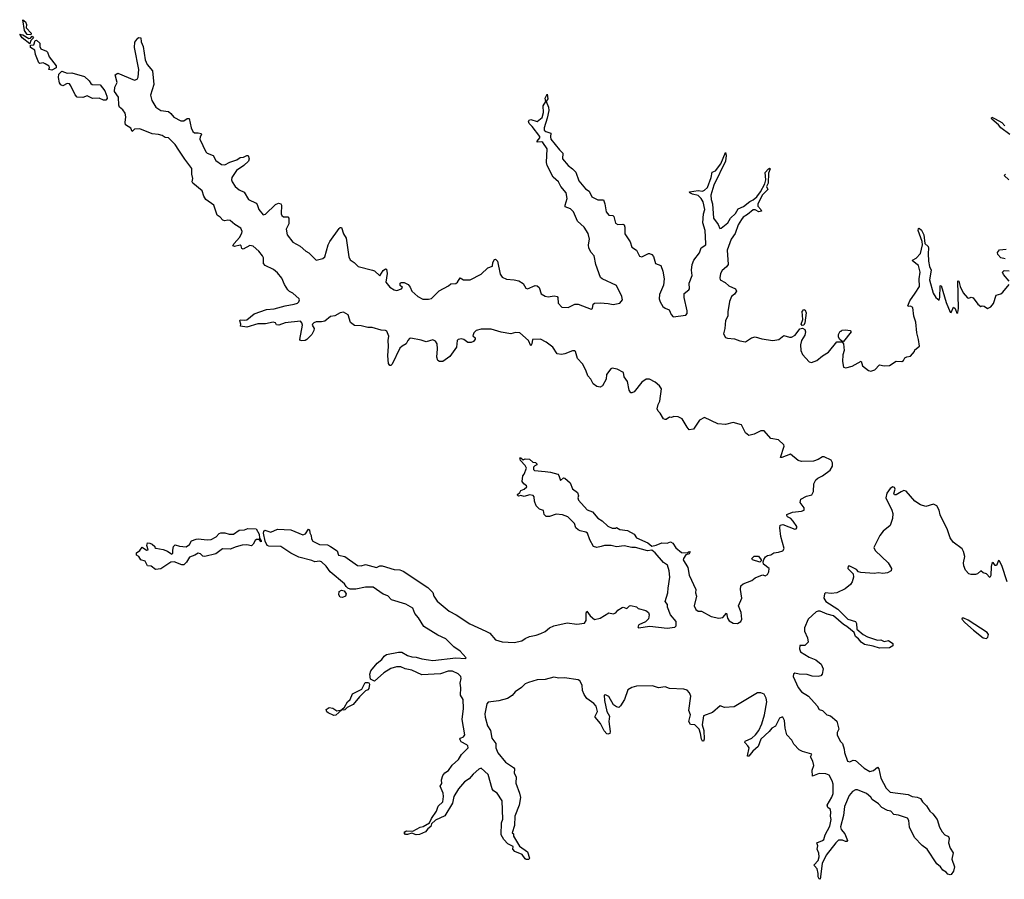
# Model space of a CAD drawing. Extents: x 2219101 to 2444320, y 201258 to 358766.
# Tile 189 of 256: x 2310402 to 2319347, y 322132 to 329938. Entities that reach past the tile are written whole.
import ezdxf

# ---------------------------------------------------------------- set-up
doc = ezdxf.new("R2010")
doc.units = 0

msp = doc.modelspace()

# ---------------------------------------------------------------- linework, layer by layer
at = {"layer": '0CON10XD'}
for points in [[(2310505, 329800), (2310470, 329805), (2310445, 329840), (2310431.7, 329938.3), (2310455, 329920), (2310463.8, 329895), (2310462.5, 329865), (2310506, 329815), (2310505, 329800)], [(2310495, 329720), (2310423.8, 329775), (2310402.5, 329807.5), (2310431.7, 329801.7), (2310485, 329766.7), (2310500, 329770), (2310515, 329790), (2310527, 329773), (2310505, 329750), (2310495, 329720)], [(2310695, 329481.2), (2310667.5, 329485), (2310673.3, 329505), (2310668.8, 329515), (2310635, 329538.5), (2310614.4, 329545.6), (2310585, 329541.2), (2310575, 329547.5), (2310545, 329623.3), (2310541.2, 329661.2), (2310501.2, 329685), (2310501.7, 329708.3), (2310530, 329710), (2310541.7, 329748.3), (2310555, 329752.5), (2310585, 329726.7), (2310586, 329695), (2310593.8, 329675), (2310645, 329652.5), (2310655, 329642.5), (2310671.7, 329601.7), (2310735, 329520), (2310735, 329500), (2310695, 329481.2)], [(2316470.8, 324965), (2316483.5, 324895), (2316544.2, 324765), (2316541.4, 324735), (2316550.8, 324705), (2316529.2, 324615), (2316545, 324581.2), (2316565, 324566.2), (2316595, 324566.2), (2316685, 324520), (2316753, 324503), (2316791.4, 324508.6), (2316825, 324550), (2316834, 324505), (2316849.3, 324479.3), (2316885, 324458.6), (2316925, 324454), (2316952.5, 324475), (2316962.5, 324495), (2316956.7, 324555), (2316932.5, 324615), (2316963.8, 324685), (2316951.2, 324765), (2316955, 324797.5), (2316975, 324816.7), (2317055, 324846.7), (2317085, 324868.8), (2317135, 324892), (2317155, 324896), (2317175, 324888.8), (2317195, 324900), (2317209.4, 324925), (2317210, 324955), (2317158.8, 324995), (2317155.8, 325015), (2317162.5, 325037.5), (2317177.9, 325062.1), (2317195, 325074.3), (2317225, 325078.6), (2317252.7, 325097.3), (2317296.9, 325103.1), (2317334.6, 325115.4), (2317347.5, 325135), (2317316.6, 325245), (2317308.1, 325325), (2317311.9, 325348.1), (2317335, 325355.7), (2317445, 325312), (2317456.7, 325315), (2317461.2, 325325), (2317461.2, 325335), (2317429.2, 325385), (2317408.2, 325408.2), (2317379.2, 325425), (2317370.8, 325435), (2317372, 325445), (2317422.2, 325467.8), (2317505, 325474.7), (2317528.8, 325485), (2317529.1, 325505), (2317494.1, 325555), (2317499.4, 325585), (2317549.8, 325610.2), (2317598.6, 325625), (2317612.9, 325655), (2317617.5, 325725), (2317635, 325759.2), (2317654, 325776), (2317697.1, 325795), (2317765, 325848.5), (2317786.8, 325885), (2317787.5, 325915), (2317775, 325938.8), (2317709.5, 325969.5), (2317695, 325969.2), (2317655, 325944.5), (2317615, 325930.9), (2317505.7, 325925.7), (2317475.6, 325935.6), (2317405, 325994.3), (2317325, 325962.5), (2317315, 325963.8), (2317347.5, 326065), (2317345, 326078.8), (2317295, 326122), (2317225, 326134.3), (2317165, 326204.4), (2317135, 326205.6), (2317075, 326175.5), (2317025, 326162.9), (2316996.8, 326186.8), (2316958.6, 326258.6), (2316885, 326281.9), (2316815, 326261.9), (2316745, 326270), (2316625, 326325.7), (2316577.1, 326302.9), (2316525, 326221.2), (2316485, 326214), (2316465, 326237.5), (2316420, 326315), (2316385, 326332), (2316346.4, 326333.6), (2316325, 326326.7), (2316305, 326328.8), (2316275, 326307.5), (2316265, 326307.1), (2316251.9, 326315), (2316222.1, 326365), (2316202.2, 326385), (2316194.4, 326405), (2316202.2, 326445), (2316217.3, 326475), (2316233.3, 326585), (2316213.8, 326615), (2316175, 326647.7), (2316125, 326673.6), (2316095, 326673.1), (2316055, 326645.6), (2315985, 326560.5), (2315965, 326548.9), (2315955, 326550.6), (2315939.6, 326575), (2315923.1, 326653.1), (2315894.3, 326695), (2315886.9, 326735), (2315830.6, 326765), (2315785, 326772.9), (2315772.9, 326767.1), (2315733.1, 326715), (2315730, 326675), (2315696.2, 326613.8), (2315675, 326601.9), (2315645, 326608), (2315612, 326632), (2315590.9, 326675), (2315564.2, 326705), (2315546.5, 326755), (2315515, 326814.3), (2315471.1, 326861.1), (2315452.9, 326925), (2315445, 326931.1), (2315425, 326931.6), (2315355.4, 326904.6), (2315325, 326897.4), (2315284.2, 326904.2), (2315247.1, 326965), (2315185, 327011.5), (2315133.3, 327036.7), (2315061.2, 327035), (2315055.6, 326994.4), (2315045, 326977.5), (2315025.9, 327025.9), (2314945, 327095.5), (2314907.4, 327097.4), (2314865, 327085.5), (2314775, 327101.6), (2314685, 327127.5), (2314595, 327129.4), (2314548, 327115), (2314528, 327095), (2314518.3, 327068.3), (2314539.3, 327049.3), (2314541.7, 327038.3), (2314525, 327017.5), (2314505, 327007.5), (2314475, 327007.5), (2314437.5, 327035), (2314415, 327040.8), (2314385.9, 327034.1), (2314376.2, 327023.8), (2314370.8, 326965), (2314309.6, 326880.4), (2314246.2, 326835), (2314215, 326833.3), (2314201.4, 326845), (2314192.2, 326875), (2314199.1, 326949.1), (2314195.4, 326995), (2314178.6, 327018.6), (2314155, 327030.4), (2314095, 327014.3), (2314048.9, 327028.9), (2313955, 327046.2), (2313945, 327043.5), (2313927.3, 327025), (2313914.4, 326995.6), (2313876.2, 326975), (2313855.5, 326954.5), (2313785, 326808.8), (2313775, 326798), (2313765, 326798), (2313752.9, 326815), (2313745.6, 326885), (2313752.9, 326975), (2313748.6, 327025), (2313756.7, 327065), (2313738.8, 327108.8), (2313725, 327117.5), (2313685, 327118.1), (2313605, 327142), (2313565, 327144.5), (2313505, 327159.2), (2313445, 327161.4), (2313408.9, 327188.9), (2313387.1, 327257.1), (2313345, 327282.5), (2313315, 327276.9), (2313265, 327249.2), (2313225.7, 327244.3), (2313175, 327202), (2313143.6, 327193.6), (2313096.2, 327196.2), (2313073.8, 327185), (2313062.5, 327175), (2313060.8, 327165), (2313076.2, 327135), (2313074.2, 327115), (2313055, 327078.8), (2313011.2, 327035), (2312995, 327024), (2312965, 327022.5), (2312953.9, 327023.9), (2312946.2, 327035), (2312970.5, 327165), (2312966.9, 327186.9), (2312955, 327199.4), (2312814.4, 327185.6), (2312757, 327163), (2312735, 327168.8), (2312725.6, 327185.6), (2312705, 327192.5), (2312635, 327176.2), (2312565, 327177.5), (2312465, 327146.7), (2312407.5, 327155), (2312412.5, 327175), (2312401.1, 327205), (2312405, 327213.8), (2312445, 327210), (2312465, 327214.2), (2312532.7, 327267.3), (2312645, 327308), (2312715, 327314.2), (2312815, 327341.5), (2312895.5, 327354.5), (2312925.5, 327364.5), (2312938, 327375), (2312945.8, 327395), (2312942, 327405), (2312885.3, 327455.3), (2312855, 327469.6), (2312838.5, 327485), (2312808.6, 327535), (2312785, 327591.2), (2312745, 327639.2), (2312709.3, 327669.3), (2312631.2, 327705), (2312618, 327725), (2312617.5, 327775), (2312609.1, 327795), (2312575, 327837.8), (2312525, 327880.9), (2312492, 327888), (2312433.8, 327853.8), (2312421.7, 327861.7), (2312413.6, 327883.6), (2312405, 327890), (2312355, 327880), (2312340, 327885), (2312350, 327905), (2312398.7, 327961.3), (2312420.3, 327999.7), (2312422.9, 328015), (2312410.7, 328045), (2312357.7, 328077.7), (2312315, 328114.6), (2312291.9, 328118.1), (2312265, 328112.5), (2312247.3, 328117.3), (2312225, 328146.2), (2312195, 328163.8), (2312165, 328253.8), (2312094.6, 328304.6), (2312074.6, 328334.6), (2312058.9, 328385), (2311974.6, 328454.6), (2311970, 328465), (2311974.6, 328495), (2311966.9, 328535), (2311967.4, 328587.4), (2311902, 328672), (2311848.6, 328755), (2311813.8, 328805), (2311755, 328864.5), (2311725, 328868.6), (2311696.3, 328886.3), (2311665, 328895.6), (2311605, 328900.6), (2311495, 328947.9), (2311446.6, 328943.4), (2311425, 328923.3), (2311412.1, 328952.1), (2311363.1, 328985), (2311359.4, 329005), (2311366.7, 329056.7), (2311361.1, 329091.1), (2311340.7, 329120.7), (2311310, 329145), (2311302, 329162), (2311300.8, 329235), (2311264.3, 329285), (2311266.9, 329325), (2311287.3, 329367.3), (2311271.2, 329438.8), (2311295, 329453.3), (2311445, 329389.2), (2311470.6, 329399.4), (2311478.6, 329415), (2311485.6, 329485), (2311445.8, 329685), (2311448, 329735), (2311475, 329770), (2311485, 329775.8), (2311503.6, 329773.6), (2311506.2, 329736.2), (2311523.6, 329696.4), (2311541.2, 329575), (2311561.7, 329531.7), (2311608.8, 329475), (2311621.2, 329348.8), (2311591.7, 329251.7), (2311604.3, 329205), (2311640, 329145), (2311684.2, 329114.2), (2311754.6, 329104.6), (2311777, 329087), (2311803.1, 329053.1), (2311865, 329020.6), (2311895, 329018.5), (2311925, 329041.5), (2311940.9, 329040.9), (2311960, 328955), (2311975, 328923.8), (2311991.4, 328911.4), (2312025, 328912.5), (2312051.2, 328905), (2312054.2, 328895), (2312041.9, 328875), (2312039.1, 328855), (2312095, 328737.5), (2312105, 328727.5), (2312160, 328705), (2312185, 328661.2), (2312235, 328624.4), (2312265, 328619.4), (2312311.2, 328645), (2312375, 328666.5), (2312405, 328687.3), (2312435, 328689.4), (2312465, 328705.8), (2312476.7, 328705), (2312485.8, 328675), (2312480, 328655), (2312440, 328615), (2312371.7, 328568.3), (2312329.2, 328505), (2312326, 328485), (2312332.9, 328465), (2312359.5, 328425), (2312395, 328394.6), (2312441.7, 328371.7), (2312481.2, 328305), (2312551.7, 328271.7), (2312561.2, 328261.2), (2312575, 328216.2), (2312615, 328165.7), (2312635, 328173.1), (2312725, 328261.2), (2312755, 328273.3), (2312775, 328267.5), (2312780, 328255), (2312777.5, 328175), (2312785, 328160), (2312798.3, 328148.3), (2312837, 328147), (2312847.5, 328135), (2312846.7, 328085), (2312824.3, 328035.7), (2312833.8, 327983.8), (2312885, 327917.5), (2312951.1, 327881.1), (2313002.5, 327835), (2313030.3, 327820.3), (2313095, 327754.2), (2313155, 327771.2), (2313173.3, 327785), (2313205.9, 327894.1), (2313221.2, 327925), (2313305, 328042.5), (2313315, 328052.5), (2313325, 328050), (2313343.3, 327995), (2313368, 327955), (2313391.2, 327785), (2313405, 327757.5), (2313442.5, 327735), (2313476.4, 327696.4), (2313606.7, 327665), (2313625, 327657.1), (2313673.9, 327613.9), (2313705, 327662), (2313725, 327676.2), (2313733.6, 327673.6), (2313740.8, 327635), (2313729.2, 327555), (2313765, 327508.9), (2313805.8, 327484.2), (2313830, 327480), (2313870, 327495), (2313880, 327505), (2313857.5, 327525), (2313860, 327545), (2313867, 327553), (2313895, 327553.3), (2313932.5, 327535), (2313950.7, 327510.7), (2313963.6, 327473.6), (2314020, 327425), (2314065, 327401.9), (2314115, 327400), (2314145, 327408), (2314214, 327475), (2314298.3, 327521.7), (2314320, 327540), (2314365, 327542.2), (2314378.6, 327555), (2314405, 327593.3), (2314435, 327576), (2314495, 327577.5), (2314593.5, 327626.5), (2314655, 327684.2), (2314698.3, 327701.7), (2314701.2, 327735), (2314715, 327760), (2314725, 327762.5), (2314743.3, 327745), (2314767.6, 327627.6), (2314785, 327600), (2314825, 327580.8), (2314895, 327576.2), (2314935.9, 327565.9), (2314975, 327543.3), (2315001.6, 327501.6), (2315014.6, 327494.6), (2315085, 327524.3), (2315103, 327523), (2315120.8, 327505), (2315140, 327450), (2315177.1, 327427.1), (2315202, 327422), (2315259.4, 327429.4), (2315285, 327423.3), (2315291.2, 327415), (2315293.1, 327363.1), (2315328.9, 327328.9), (2315386.2, 327323.8), (2315445, 327354.5), (2315475, 327356.5), (2315595, 327309.4), (2315605.8, 327315), (2315613.8, 327355), (2315625, 327363.3), (2315675, 327367.5), (2315747.5, 327362.5)], [(2311165, 329207.7), (2311125, 329224.4), (2311065, 329222.5), (2311015, 329248.2), (2310975, 329230.9), (2310923.8, 329235), (2310905.7, 329255), (2310868.3, 329338.3), (2310855, 329355.8), (2310835, 329357.5), (2310795, 329338), (2310775, 329346.2), (2310764.2, 329365), (2310753.7, 329413.7), (2310757.1, 329442.9), (2310785, 329470), (2310835, 329452.5), (2310875.7, 329455.7), (2310991.2, 329421.2), (2311032.7, 329382.7), (2311048, 329358), (2311061.2, 329351.2), (2311135, 329346.7), (2311175, 329293.3), (2311195, 329242.9), (2311197.1, 329222.9), (2311185, 329208.7), (2311165, 329207.7)], [(2315747.5, 327362.5), (2315795, 327352), (2315855, 327364.3), (2315880, 327395), (2315873.3, 327425), (2315825, 327524), (2315694.6, 327584.6), (2315678.7, 327598.7), (2315635.7, 327715), (2315620.9, 327795), (2315594.6, 327825), (2315572.9, 327865), (2315568.9, 327895), (2315580, 327945), (2315567.4, 327997.4), (2315530, 328055), (2315470.1, 328110.1), (2315434.7, 328195), (2315405, 328220.7), (2315359.4, 328239.4), (2315357.5, 328255), (2315377.3, 328315), (2315366.2, 328365), (2315317.5, 328425), (2315297.5, 328465), (2315249.2, 328509.2), (2315193.7, 328613.6), (2315187.6, 328642.4), (2315194.5, 328765), (2315155, 328822.9), (2315145, 328829.2), (2315102.5, 328825), (2315103.3, 328835), (2315128.8, 328865), (2315128, 328878), (2315059.5, 328969.5), (2315030, 328995), (2315025.5, 329015), (2315029.5, 329025), (2315045, 329031.2), (2315105, 329013.1), (2315150.2, 329049.8), (2315160.3, 329095), (2315159.3, 329155), (2315183.3, 329195), (2315175.6, 329225), (2315195, 329262.5), (2315201.1, 329218.9), (2315185.8, 329194.2), (2315207.5, 329145), (2315208.9, 329115), (2315195, 329043.3), (2315168.5, 328955), (2315168.6, 328935), (2315182.5, 328922.5), (2315229.1, 328909.1), (2315224, 328875), (2315229.2, 328855), (2315305.4, 328755.4), (2315335.5, 328725.5), (2315333.5, 328675), (2315385, 328615.7), (2315425.6, 328585), (2315453.5, 328555), (2315483.1, 328475), (2315543.4, 328403.4), (2315575, 328382.5), (2315601.2, 328331.2), (2315655, 328301.1), (2315705, 328301.4), (2315717.6, 328265), (2315729.1, 328195), (2315754.7, 328164.7), (2315789.8, 328159.8), (2315801.5, 328151.5), (2315815, 328090.8), (2315835, 328077.8), (2315882.5, 328082.5), (2315893.8, 328075), (2315899.4, 328055), (2315900, 327995), (2315949.7, 327919.7), (2315964.2, 327874.2), (2316006.9, 327845), (2316031.8, 327791.8), (2316055, 327785.5), (2316115, 327816.7), (2316125, 327816.2), (2316145.6, 327805.6), (2316159.3, 327789.3), (2316180, 327725), (2316226, 327705), (2316243.7, 327653.7), (2316256.5, 327585), (2316251.2, 327528.8), (2316215.9, 327444.1), (2316212.3, 327402.3), (2316220, 327375), (2316245.8, 327335), (2316265, 327317.5), (2316302.9, 327302.9), (2316320.3, 327260.3), (2316340.5, 327240.5), (2316455, 327254), (2316465, 327270), (2316465.4, 327295), (2316438.9, 327415), (2316438.8, 327451.2), (2316482.5, 327485), (2316487.5, 327495), (2316485.6, 327545), (2316511.2, 327615), (2316505.5, 327665), (2316512.5, 327715), (2316527.8, 327755), (2316577.3, 327822.7), (2316593.7, 327866.3), (2316635, 327894.4), (2316636.2, 327905), (2316630.9, 328025), (2316608.2, 328095), (2316614.6, 328175), (2316627.2, 328215), (2316611.8, 328285), (2316594.7, 328315), (2316565, 328343.3), (2316513.8, 328355), (2316491.2, 328365), (2316487.5, 328375), (2316565, 328386.4), (2316605, 328380.5), (2316625, 328390), (2316652, 328415), (2316684.1, 328505), (2316692.9, 328555), (2316725, 328565.6), (2316771.3, 328628.7), (2316815, 328732.5), (2316820.8, 328705), (2316814.4, 328655), (2316708.4, 328435), (2316682.4, 328345), (2316685.4, 328305), (2316697.5, 328265), (2316706.3, 328136.3), (2316749.1, 328079.1), (2316763.6, 328043.6), (2316775, 328044.3), (2316835, 328093.6), (2316861.2, 328135), (2316905, 328178.5), (2316930.3, 328219.7), (2316979.1, 328240.9), (2317035, 328286.9), (2317065, 328302.9), (2317098.7, 328331.3), (2317132.7, 328375), (2317172.2, 328447.8), (2317179.4, 328485), (2317175, 328550), (2317205, 328583.8), (2317215, 328590), (2317220, 328585), (2317205.4, 328544.6), (2317200.9, 328455), (2317187.8, 328425), (2317198, 328395), (2317151.9, 328348.1), (2317107.9, 328265), (2317108.5, 328245), (2317136.7, 328215), (2317140.5, 328199.5), (2317117.5, 328195), (2317085, 328212.9), (2317065, 328212.7), (2317015, 328168.9), (2316975.5, 328145), (2316958.9, 328125), (2316928.8, 328075), (2316902.2, 327997.8), (2316864.6, 327945), (2316830, 327845), (2316837.5, 327715), (2316825, 327693.3), (2316785, 327660), (2316770, 327635), (2316762.9, 327595), (2316766, 327575), (2316810.9, 327550.9), (2316845, 327521.2), (2316905, 327495.7), (2316915, 327473.3), (2316895.5, 327444.5), (2316870, 327425), (2316850.9, 327379.1), (2316835.8, 327285.8), (2316836, 327245), (2316814.4, 327205.6), (2316809.6, 327135), (2316797.5, 327085), (2316813.9, 327053.9), (2316832.5, 327045), (2316895, 327039.1), (2316945, 327021.5), (2316995, 327012.9), (2317050.9, 327049.1), (2317085, 327058.9), (2317145, 327041.8), (2317245, 327024.4), (2317300, 327035), (2317345, 327071.2), (2317395, 327055.6), (2317415, 327056.7), (2317448.6, 327075), (2317490, 327130), (2317515, 327136.7), (2317536.4, 327126.4), (2317542.5, 327105), (2317536.1, 327073.9), (2317505.6, 327025), (2317496.7, 326985), (2317498.1, 326935), (2317515, 326898), (2317575, 326830.8), (2317595, 326824.3), (2317645.3, 326844.7), (2317696.2, 326885), (2317749.8, 326920.2), (2317825, 327012), (2317875, 327012.5), (2317886.1, 326996.1), (2317892.9, 326935), (2317880, 326895), (2317878, 326835), (2317885, 326783.3), (2317906.4, 326776.4), (2317965, 326793.5), (2318047.7, 326837.7), (2318060, 326795), (2318115, 326753.8), (2318135, 326746.2), (2318170.5, 326759.5), (2318215, 326803.8), (2318255.9, 326795.9), (2318305, 326798), (2318365, 326836.2), (2318417.5, 326835), (2318432.5, 326845), (2318443.6, 326866.4), (2318461.7, 326878.3), (2318496.1, 326883.9), (2318532.5, 326925), (2318535, 326940), (2318576.7, 326975), (2318568.6, 327035), (2318552.2, 327095), (2318542.1, 327192.1), (2318526, 327245), (2318516.2, 327325), (2318495.9, 327335.9), (2318473.6, 327333.6), (2318471.2, 327341.2), (2318490, 327385), (2318538.6, 327455), (2318575.6, 327515), (2318573.1, 327585), (2318583.5, 327645), (2318566.7, 327705), (2318516, 327745), (2318514, 327755), (2318547.7, 327772.3), (2318584.6, 327815.4), (2318604.5, 327894.5), (2318600.5, 327925), (2318565.6, 328024.4), (2318568.3, 328041.7), (2318575, 328044.2), (2318595, 328025.7), (2318615.3, 327985), (2318625.7, 327905), (2318655, 327878.8), (2318660, 327865), (2318654.6, 327815), (2318658.5, 327745), (2318667.3, 327697.3), (2318683.3, 327665), (2318668, 327575), (2318701.9, 327455), (2318725, 327416.7), (2318755, 327392.5), (2318761.7, 327418.3), (2318763.5, 327515), (2318765, 327522.5), (2318775, 327523.3), (2318820.3, 327370.3), (2318855, 327282.5), (2318865, 327280), (2318885, 327327.5), (2318900, 327315), (2318915, 327272.5), (2318925, 327280), (2318931.2, 327315), (2318925, 327567.5), (2318935, 327563.3), (2318947.5, 327515), (2318975, 327456.7), (2319013.6, 327413.6), (2319025, 327410), (2319045, 327420), (2319065, 327412.5), (2319107.5, 327355), (2319133, 327333), (2319145, 327340), (2319165, 327337.5), (2319195, 327316.7), (2319225, 327330), (2319248.8, 327361.2), (2319273.2, 327436.8), (2319315, 327450), (2319335, 327464.2), (2319390, 327535)], [(2319396.8, 328896.8), (2319315, 328957.1), (2319294.7, 328984.7), (2319235, 329034), (2319231.2, 329045), (2319235, 329052.5), (2319265, 329039.2), (2319323.8, 329005), (2319353.3, 328973.3)], [(2319389.6, 328485), (2319346.2, 328525), (2319356.7, 328535)], [(2319355, 327768.1), (2319315, 327777.1), (2319288, 327805), (2319284.3, 327824.3), (2319302.5, 327847.5), (2319365, 327854.5)], [(2319390.8, 327565), (2319340.6, 327625), (2319331.4, 327645), (2319345, 327660), (2319392.2, 327657.8)], [(2317510, 327160), (2317500.8, 327175), (2317516.7, 327215), (2317510.7, 327289.3), (2317525, 327306), (2317539.5, 327299.5), (2317547.8, 327275), (2317534.3, 327185), (2317525, 327163.3), (2317510, 327160)], [(2317885, 327017.5), (2317870, 327020), (2317853.6, 327033.6), (2317840, 327055), (2317840.7, 327079.3), (2317855, 327110), (2317865, 327110), (2317875, 327120), (2317905, 327122.5), (2317947, 327117), (2317957.5, 327105), (2317885, 327017.5)], [(2317771.9, 322738.1), (2317768.9, 322765), (2317745, 322786), (2317737.8, 322805), (2317780.8, 322879.2), (2317792.7, 322912.7), (2317793.8, 322995), (2317785, 323026.7), (2317755, 323076.7), (2317725, 323091.1), (2317665, 323092.1), (2317605, 323070), (2317603.1, 323125), (2317617.3, 323165), (2317608.9, 323205), (2317587.5, 323245), (2317598.3, 323268.3), (2317515, 323293.3), (2317485, 323308.9), (2317435, 323360.8), (2317417.2, 323397.2), (2317372.5, 323445), (2317355.4, 323505), (2317350, 323575), (2317335, 323603.8), (2317325, 323606), (2317305, 323596), (2317268.3, 323521.7), (2317235, 323504), (2317211.4, 323475), (2317135, 323405.6), (2317111.4, 323338.6), (2317063.1, 323296.9), (2317025, 323252), (2317015, 323250), (2317014.3, 323254.3), (2317028.2, 323325), (2317018.1, 323345), (2316988.8, 323375), (2316994.5, 323385.5), (2317055, 323413.6), (2317086.7, 323443.2), (2317117.1, 323482.9), (2317145, 323544.2), (2317170, 323625), (2317189.2, 323745), (2317185, 323778.8), (2317165, 323814.3), (2317135, 323825.6), (2317105, 323824.3), (2316892.8, 323697.2), (2316805, 323693.1), (2316765, 323706.2), (2316695, 323645.8), (2316615, 323615.8), (2316602.8, 323535), (2316616.6, 323485), (2316619.6, 323405), (2316615, 323388.2), (2316605, 323387.3), (2316595.3, 323405), (2316588.2, 323455), (2316574.2, 323495), (2316535, 323535.4), (2316497.6, 323537.6), (2316482.7, 323565), (2316495.5, 323624.5), (2316481.1, 323665), (2316500.5, 323795), (2316488.9, 323825), (2316465, 323848.9), (2316435, 323858.4), (2316305, 323864.6), (2316265, 323880), (2316205, 323871.1), (2316151.8, 323888.2), (2316005, 323885.7), (2315962.5, 323875), (2315926.1, 323853.9), (2315895.6, 323764.4), (2315861.7, 323708.3), (2315845, 323693.8), (2315825, 323698), (2315797.1, 323717.1), (2315755, 323793.8), (2315725, 323808.6), (2315712.5, 323805), (2315713.8, 323755), (2315737.5, 323655), (2315759.2, 323615), (2315756, 323565), (2315766.2, 323475), (2315762.5, 323457.5), (2315745, 323450), (2315735, 323453.3), (2315710.8, 323480.8), (2315677.6, 323547.6), (2315629.2, 323605), (2315629.2, 323615), (2315651.4, 323655), (2315639.1, 323705), (2315619.6, 323729.6), (2315554.1, 323774.1), (2315529.6, 323809.6), (2315516.6, 323846.6), (2315513.1, 323895), (2315490.6, 323935), (2315475, 323944.5), (2315350.9, 323960.9), (2315298.9, 323958.9), (2315255, 323969.1), (2315175, 323946.6), (2315105, 323944), (2315025, 323919.3), (2314993.7, 323906.3), (2314961.6, 323875), (2314905, 323834.7), (2314875, 323802.8), (2314833.1, 323775), (2314755, 323751.6), (2314657.6, 323742.4), (2314647.2, 323725), (2314627.5, 323635), (2314630.3, 323605), (2314653.4, 323526.6), (2314679.3, 323485), (2314693.2, 323415), (2314727.5, 323365), (2314727.5, 323325), (2314745, 323281.2), (2314814.8, 323194.8), (2314888, 323148), (2314896.9, 323135), (2314895, 323097.5), (2314913.6, 323063.6), (2314911.1, 323005), (2314944.2, 322915), (2314950.8, 322875), (2314939.4, 322805), (2314901.5, 322705), (2314898.9, 322621.1), (2314877.5, 322555), (2314890, 322545), (2314890, 322525), (2314942.3, 322432.3), (2315015, 322381.2), (2315032.5, 322325), (2315027.5, 322312.5), (2315005, 322311.2), (2314995, 322317.5), (2314968.3, 322358.3), (2314900, 322385), (2314883.3, 322405), (2314885, 322430), (2314836.2, 322455), (2314801.2, 322495), (2314776.2, 322535), (2314780.4, 322645), (2314790.5, 322679.5), (2314785.2, 322845.2), (2314740, 322915), (2314707.9, 322935), (2314694, 322955), (2314657.2, 323085), (2314595, 323141.1), (2314575, 323133.5), (2314521.4, 323088.6), (2314485, 323045.4), (2314441.9, 323018.1), (2314389.7, 322955), (2314345.3, 322885), (2314335.2, 322824.8), (2314265, 322707.8), (2314180.2, 322669.8), (2314143.3, 322636.7), (2314137.5, 322612.5), (2314109.6, 322590.4), (2314090, 322565), (2314035, 322540.5), (2314005, 322535.7), (2313965, 322552.5), (2313925, 322538.1), (2313908.9, 322538.9), (2313895.8, 322555), (2313901.2, 322565), (2313916.9, 322573.1), (2313975, 322570), (2314041.2, 322605), (2314069.4, 322610.6), (2314126, 322645), (2314143.8, 322685), (2314189.1, 322750.9), (2314205, 322798), (2314246, 322835), (2314252, 322885), (2314248.2, 322915), (2314222, 322978), (2314236.8, 323003.2), (2314234.6, 323035), (2314246.1, 323075), (2314265, 323100.5), (2314298.9, 323121.1), (2314331.3, 323168.7), (2314390.2, 323219.8), (2314415.5, 323264.5), (2314476.1, 323325), (2314475, 323343.3), (2314466, 323355), (2314412, 323382), (2314400, 323405), (2314406.7, 323413.3), (2314435.3, 323424.7), (2314447.3, 323445), (2314422.6, 323585), (2314434.3, 323685), (2314432.8, 323765), (2314405.6, 323805), (2314410.3, 323870.3), (2314405.5, 323915), (2314414.6, 323955), (2314409.6, 323975), (2314386.8, 323996.8), (2314335, 324022.7), (2314295, 324022.8), (2314225, 323999.2), (2314055, 323990), (2313965, 324032.2), (2313905, 324044.5), (2313865, 324061.8), (2313825, 324063.3), (2313773.8, 324046.2), (2313711.2, 324008.8), (2313625, 323932.5), (2313590.9, 323950.9), (2313582.9, 323995), (2313591.4, 324025), (2313650.9, 324095), (2313692.8, 324127.2), (2313715, 324160), (2313735, 324172.5), (2313845, 324196.4), (2313875, 324196.5), (2313925.7, 324165.7), (2313965, 324151.9), (2314005, 324150.3), (2314055, 324133.5), (2314116.9, 324126.9), (2314155, 324120.4), (2314365, 324143.6), (2314453.3, 324136.7), (2314458, 324145), (2314405.5, 324205.5), (2314345, 324243.4), (2314275, 324316.3), (2314200.8, 324350.8), (2314075, 324429.6), (2314025.9, 324505.9), (2313991.7, 324545), (2313972.7, 324595), (2313911.2, 324631.2), (2313781.2, 324671.2), (2313747.4, 324707.4), (2313705, 324721.8), (2313615, 324785.2), (2313543.8, 324786.2), (2313455, 324767.1), (2313405, 324766.7), (2313383.3, 324775), (2313367.5, 324792.5), (2313354.3, 324815), (2313223.4, 324923.4), (2313185.2, 324975.2), (2313143.1, 325015), (2313125, 325020.9), (2313085, 325014.7), (2313055, 325028.2), (2312938.4, 325058.4), (2312866.9, 325095), (2312775, 325153.3), (2312665, 325156.2), (2312650, 325165), (2312633.1, 325203.1), (2312617.8, 325275), (2312619.1, 325290.9), (2312628.6, 325301.4), (2312685, 325283.6), (2312745, 325312.7), (2312865, 325304.5), (2312975, 325260.6), (2312999.7, 325270.3), (2313025, 325311.2), (2313035, 325306.7), (2313037.7, 325277.7), (2313051.5, 325255), (2313054.7, 325224.7), (2313064.3, 325204.3), (2313125, 325174.1), (2313198.7, 325168.7), (2313224.7, 325154.7), (2313285.3, 325115.3), (2313298.6, 325075), (2313355, 325062.5), (2313471.3, 324981.3), (2313505, 324979.8), (2313545, 324990.4), (2313645, 324963.1), (2313675, 324980), (2313695, 324980.5), (2313805, 324945.5), (2313855, 324941.9), (2313885, 324931.4), (2314111.2, 324781.2), (2314156.6, 324736.6), (2314165.4, 324705), (2314195, 324659.5), (2314305, 324567.1), (2314366.9, 324535), (2314490.9, 324450.9), (2314637.1, 324387.1), (2314675, 324367.7), (2314725, 324307.3), (2314785, 324289.3), (2314895, 324282.2), (2314965, 324296.8), (2314995, 324319.2), (2315034, 324336), (2315095, 324348.5), (2315136, 324364), (2315175, 324382.2), (2315215, 324416.2), (2315255, 324433.8), (2315375, 324462), (2315465, 324448.6), (2315535, 324457.5), (2315548.1, 324481.9), (2315549.4, 324550.6), (2315555, 324566.2), (2315584.8, 324524.8), (2315625, 324492), (2315675, 324504.3), (2315755, 324552), (2315795, 324543.8), (2315818.8, 324551.2), (2315837.5, 324575), (2315875, 324600), (2315885, 324602.5), (2315919.3, 324590.7), (2315942.5, 324615), (2315955, 324618), (2316005, 324606.7), (2316022.3, 324592.3), (2316091.9, 324571.9), (2316115, 324556.2), (2316122.5, 324535), (2316115, 324497.5), (2316089.2, 324470.8), (2316027, 324443), (2316017.5, 324425), (2316025, 324417.5), (2316128, 324432), (2316285, 324412.5), (2316355, 324421.4), (2316366.4, 324433.6), (2316365, 324473.3), (2316316.2, 324535), (2316286.2, 324605), (2316287, 324627), (2316266.2, 324655), (2316291.4, 324735), (2316292.7, 324777.3), (2316310, 324875), (2316303.3, 324935), (2316287.5, 324985), (2316250.7, 325010.7), (2316176, 325096), (2316145, 325120), (2316105, 325115.6), (2315997.5, 325145), (2315965, 325146.2), (2315895, 325161.5), (2315825, 325150.9), (2315775, 325164.4), (2315715, 325164.6), (2315685, 325153.5), (2315645, 325144.6), (2315615, 325155.6), (2315582.5, 325215), (2315559.4, 325275), (2315545, 325285.6), (2315495, 325295.6), (2315475, 325305.7), (2315455.5, 325325.5), (2315443.5, 325363.5), (2315382.5, 325425), (2315335, 325442.7), (2315275, 325448), (2315215, 325426), (2315185, 325428), (2315166, 325445), (2315161.9, 325481.9), (2315125, 325492.5), (2315093.7, 325523.7), (2315079.6, 325565), (2315076.3, 325606.3), (2315067.6, 325617.6), (2315035, 325624.5), (2314985, 325608.8), (2314955, 325617.5), (2314935, 325612.5), (2314925, 325620), (2314925, 325627.5), (2314946.2, 325643.8), (2314956, 325664), (2314985, 325673.8), (2315010, 325695), (2315007.5, 325705), (2314982.4, 325722.4), (2314968, 325745), (2314972.5, 325795), (2314985, 325810), (2315006.7, 325865), (2314995, 325890), (2314953.3, 325935), (2314945, 325960), (2314955, 325960), (2314975, 325942.5), (2314995, 325950), (2315035, 325947.5), (2315065, 325920), (2315088.3, 325918.3), (2315100, 325905), (2315100, 325895), (2315081.7, 325888.3), (2315070, 325875), (2315070, 325855), (2315080, 325845), (2315175.6, 325834.4), (2315225, 325829.4), (2315290.9, 325810.9), (2315300.3, 325800.3), (2315315, 325752.5), (2315341.7, 325778.3), (2315355, 325776.2), (2315402.3, 325732.3), (2315425, 325677.5), (2315470, 325645), (2315480, 325615), (2315474, 325595), (2315480, 325575), (2315558.7, 325488.7), (2315605, 325470), (2315653.2, 325413.2), (2315695, 325387.5), (2315745, 325338), (2315785, 325320), (2315815, 325320), (2315825, 325327.5), (2315855, 325310), (2315925, 325298.8), (2315985.8, 325265.8), (2316005, 325232), (2316109.3, 325189.3), (2316145, 325158.6), (2316185, 325166.2), (2316235, 325188.8), (2316285, 325186.2), (2316316.1, 325196.1), (2316335.9, 325185.9), (2316362.3, 325142.3), (2316415, 325100), (2316465, 325096), (2316485, 325108.8), (2316495, 325106.7), (2316485, 325087.5), (2316455, 325077.5), (2316432, 325045), (2316431.2, 325035), (2316470.8, 324965)], [(2319372, 324835), (2319325, 324982.5), (2319305, 325022.5), (2319295, 325027.5), (2319275, 324982.5), (2319265, 324982.5), (2319245, 325010), (2319235, 325000), (2319228.3, 324971.7), (2319225, 324890), (2319215, 324873.3), (2319185, 324906.2), (2319156.4, 324916.4), (2319135, 324932.5), (2319103.6, 324906.4), (2319085, 324900), (2319045, 324900), (2319025, 324907.5), (2318995, 324940), (2318979.7, 324979.7), (2318977.1, 325005), (2318989.5, 325065), (2318978.1, 325108.1), (2318964.6, 325134.6), (2318883, 325193), (2318854.6, 325234.6), (2318830.6, 325305), (2318765, 325443.3), (2318754.4, 325484.4), (2318734.3, 325524.3), (2318705, 325538), (2318635, 325518.9), (2318585, 325533.3), (2318535.5, 325565), (2318455, 325658.2), (2318435, 325663.5), (2318409.4, 325650.6), (2318365, 325624.7), (2318350, 325625), (2318342.7, 325635), (2318356.6, 325676.6), (2318349.7, 325689.7), (2318335, 325695.7), (2318309.5, 325680.5), (2318280.7, 325639.3), (2318271.9, 325595), (2318326, 325485), (2318333.9, 325453.9), (2318331.2, 325408.8), (2318311.4, 325345), (2318247.3, 325292.7), (2318215.7, 325254.3), (2318161.8, 325145), (2318175, 325117.5), (2318292, 325005), (2318324, 324955), (2318319.2, 324935), (2318287.5, 324915), (2318245, 324910.8), (2318203.8, 324916.2), (2318165, 324908.6), (2318045, 324918.5), (2318023.6, 324923.6), (2318003.8, 324945), (2317945, 324976.2), (2317930, 324975), (2317926.7, 324955), (2317973.3, 324905), (2317978, 324875), (2317965.6, 324834.4), (2317950.3, 324809.7), (2317900.6, 324769.4), (2317826.4, 324733.6), (2317775, 324729.1), (2317723.3, 324735), (2317714.3, 324725), (2317708.9, 324685), (2317725, 324655.7), (2317834.7, 324584.7), (2317925, 324496.2), (2317995, 324472.5), (2318003.3, 324455), (2318007.5, 324405), (2318065.9, 324355.9), (2318105, 324333.3), (2318195, 324303.3), (2318225, 324307.5), (2318255, 324291.2), (2318295, 324301.4), (2318336, 324275), (2318335, 324252.5), (2318305, 324233.3), (2318215, 324230), (2318155, 324250), (2318077.5, 324265), (2318045.8, 324285.8), (2318023.3, 324315), (2317996.1, 324336.1), (2317983.8, 324375), (2317917.9, 324427.9), (2317885, 324446.4), (2317795, 324524.6), (2317738.9, 324538.9), (2317675, 324565.9), (2317655, 324567.3), (2317639.2, 324560.8), (2317564.3, 324495.7), (2317533.5, 324415), (2317532.5, 324385), (2317560.6, 324325), (2317564.2, 324285), (2317535, 324256), (2317490, 324255), (2317487.5, 324225), (2317497, 324197), (2317575, 324150), (2317635.7, 324125.7), (2317682.5, 324085), (2317702, 324045), (2317692, 323995), (2317680.8, 323979.2), (2317655, 323973.1), (2317603.2, 323976.8), (2317555, 323992.2), (2317485, 323995.6), (2317445, 324005.6), (2317430.8, 323995), (2317430.6, 323975), (2317473.8, 323875), (2317504.4, 323835), (2317570, 323795), (2317647, 323707), (2317665, 323675.7), (2317695, 323664.5), (2317735, 323625.4), (2317767.2, 323617.2), (2317825, 323567.5), (2317838.9, 323518.9), (2317844.2, 323495), (2317828.5, 323465), (2317830, 323445), (2317855, 323385.7), (2317878.5, 323365), (2317893.8, 323315), (2317895.5, 323285), (2317922.1, 323205), (2317945, 323199.6), (2317975, 323215.8), (2317995, 323211.9), (2318073.1, 323143.1), (2318125, 323112.9), (2318159.7, 323120.3), (2318195, 323150), (2318206.2, 323136.2), (2318225, 323050), (2318275, 322958.9), (2318309.4, 322925), (2318475, 322901.6), (2318510.8, 322885), (2318555, 322878.7), (2318585, 322866.5), (2318605.4, 322835), (2318641.1, 322801.1), (2318669.9, 322749.9), (2318696.6, 322726.6), (2318736.2, 322675), (2318758, 322605), (2318782.6, 322562.6), (2318806.9, 322536.9), (2318840, 322520), (2318845.5, 322504.5), (2318840.8, 322465), (2318854.6, 322414.6), (2318884, 322374), (2318871.1, 322315), (2318895.8, 322245), (2318884.4, 322205), (2318865, 322176.7), (2318855, 322173.3), (2318835, 322178.8), (2318818.6, 322198.6), (2318788.8, 322215), (2318768, 322245), (2318735, 322274.3), (2318647.3, 322405), (2318600.3, 322440.3), (2318531, 322511), (2318487.1, 322605), (2318481.5, 322665), (2318468.8, 322688.8), (2318385, 322714.6), (2318345, 322720.5), (2318315, 322750), (2318285, 322757.5), (2318235, 322783.8), (2318205, 322819.2), (2318147.8, 322857.8), (2318135, 322877.8), (2318095, 322910.5), (2318015, 322944.3), (2317995, 322945.8), (2317969.1, 322930.9), (2317937.3, 322892.7), (2317896.7, 322795), (2317887.6, 322712.4), (2317860.4, 322609.6), (2317865.9, 322585), (2317897.1, 322545), (2317924.2, 322485), (2317916.7, 322475), (2317905.6, 322474.4), (2317877.7, 322487.7), (2317841.9, 322488.1), (2317815.4, 322464.6), (2317729.3, 322350.7), (2317693.3, 322275), (2317675, 322132.5), (2317665, 322137.5), (2317656.2, 322155), (2317657.5, 322185), (2317646.7, 322226.7), (2317622.5, 322255), (2317620.8, 322265), (2317655.3, 322304.7), (2317664.7, 322335), (2317661.1, 322371.1), (2317647.5, 322405), (2317653.1, 322435), (2317644.3, 322465), (2317696.2, 322483.8), (2317708.5, 322495), (2317719.1, 322535), (2317762.2, 322615), (2317773.3, 322675), (2317767.6, 322705), (2317771.9, 322738.1)], [(2311635, 324946.7), (2311595.9, 324975.9), (2311565, 324980), (2311542.5, 325022.5), (2311502.5, 325032.5), (2311483.9, 325063.9), (2311463.3, 325075), (2311463.9, 325096.1), (2311493, 325117), (2311515, 325150), (2311555, 325122.5), (2311570, 325125), (2311558.8, 325165), (2311565, 325187.5), (2311583.8, 325186.2), (2311606.7, 325175), (2311630, 325155), (2311630, 325145), (2311638.3, 325138.3), (2311707.3, 325127.3), (2311745, 325111.4), (2311785, 325083.8), (2311793.8, 325095), (2311792.4, 325122.4), (2311800.5, 325155), (2311815, 325169.2), (2311853.6, 325156.4), (2311915, 325152.9), (2311945, 325172.5), (2311962, 325205), (2312005, 325220.9), (2312025, 325224.4), (2312105, 325214.4), (2312142.4, 325217.6), (2312188.9, 325241.1), (2312215, 325272), (2312230.3, 325279.7), (2312265, 325280), (2312305, 325268), (2312345, 325267.1), (2312395, 325304.3), (2312445, 325307.1), (2312475, 325319.4), (2312550, 325315), (2312577.4, 325267.4), (2312580.6, 325230.6), (2312596.8, 325206.8), (2312596, 325196), (2312577, 325217), (2312555, 325217.1), (2312541.4, 325208.6), (2312525, 325174.5), (2312509.2, 325160.8), (2312465, 325168.4), (2312425, 325165.3), (2312368.7, 325151.3), (2312315, 325128.9), (2312245, 325133.3), (2312185, 325088.6), (2312085, 325063.1), (2312065, 325066), (2312045, 325088.1), (2312025, 325094.4), (2311995, 325074.4), (2311945, 325058), (2311919.1, 325010.9), (2311895, 324987.5), (2311875, 324986.7), (2311805.5, 325015.5), (2311776.8, 325013.2), (2311685, 324952.9), (2311635, 324946.7)], [(2317125, 325013.3), (2317060, 325035), (2317052.5, 325045), (2317075, 325066.2), (2317115, 325067.5), (2317137.5, 325035), (2317137, 325023), (2317125, 325013.3)], [(2313335, 324692.1), (2313314.3, 324694.3), (2313302.8, 324715), (2313305.4, 324745), (2313325, 324758.4), (2313350.6, 324750.6), (2313367.1, 324725), (2313361.4, 324705), (2313335, 324692.1)], [(2319185, 324318.5), (2319197.6, 324332.4), (2319204.7, 324355), (2319192.4, 324375), (2319019.5, 324485), (2318980, 324505), (2318963.3, 324505), (2318962.9, 324495), (2318988.2, 324465), (2319067.2, 324395), (2319155, 324325.5), (2319185, 324318.5)], [(2313345, 323667.5), (2313330, 323670), (2313330, 323675), (2313354, 323696), (2313379.2, 323745), (2313403.3, 323766.7), (2313425, 323815.7), (2313510.5, 323859.5), (2313541.7, 323918.3), (2313565, 323921.1), (2313575.4, 323915.4), (2313580, 323905), (2313573.3, 323865), (2313565.7, 323854.3), (2313545, 323843.3), (2313490.3, 323789.7), (2313431.2, 323718.8), (2313377.7, 323692.3), (2313355, 323672.5), (2313345, 323667.5)], [(2313255, 323620), (2313205, 323643.3), (2313193.9, 323653.9), (2313187.5, 323675), (2313215, 323691.2), (2313247.5, 323687.5), (2313285, 323662.5), (2313330, 323670), (2313275, 323622.5), (2313255, 323620)]]:
    msp.add_lwpolyline(points, dxfattribs=at)

doc.saveas('drawing.dxf')
